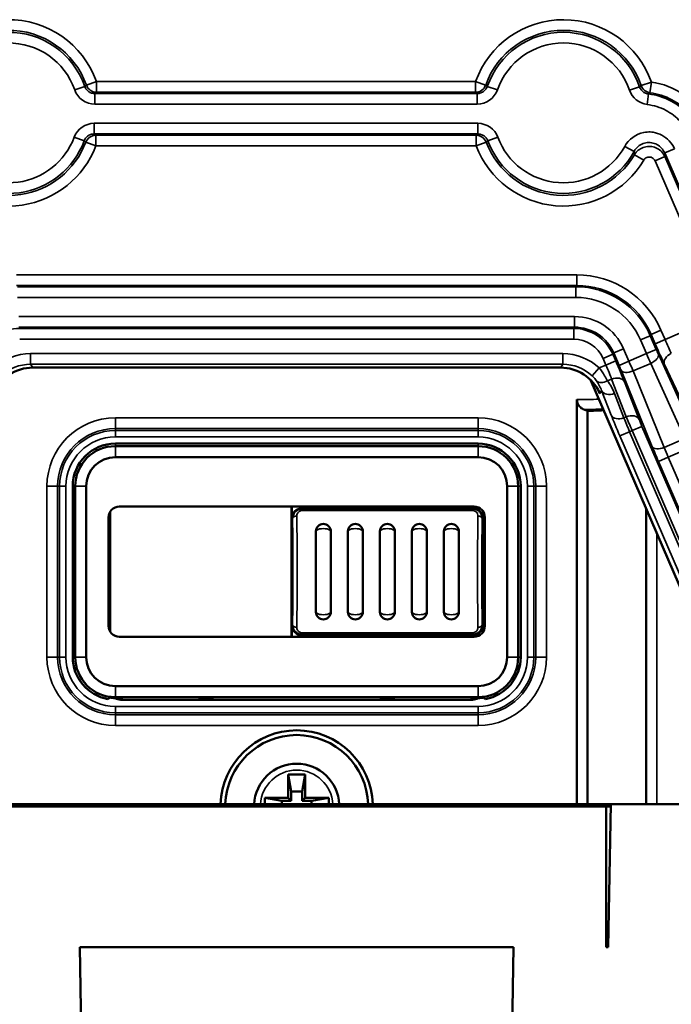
# Model space of a CAD drawing. Header units: millimetres. Extents: x 0 to 4638, y -120 to 1188.
# Tile 34 of 256: x 341 to 371, y 550 to 596. Entities that reach past the tile are written whole.
import ezdxf

# ---------------------------------------------------------------- set-up
doc = ezdxf.new("R2010")
doc.units = ezdxf.units.MM
doc.header["$LTSCALE"] = 2
doc.layers.add('Sichtbar (ISO)', color=7, linetype='Continuous', lineweight=50)
doc.layers.add('Sichtbar schmal (ISO)', color=7, linetype='Continuous', lineweight=35)

msp = doc.modelspace()

# ---------------------------------------------------------------- linework, layer by layer
at = {"layer": 'Sichtbar (ISO)'}
for p, q in [((370.5567, 592.3125), (370.5567, 592.3124)), ((370.5709, 591.8005), (370.5709, 591.8003)), ((370.2822, 589.8703), (370.2822, 589.8631)), ((367.5296, 583.2637), (367.5296, 583.2626)), ((366.2683, 579.5129), (341.5216, 579.5129)), ((367.6659, 578.9431), (376.1197, 559.3471)), ((367.0296, 578.0248), (367.0296, 559.0519)), ((367.5296, 577.4885), (367.5296, 559.0519)), ((362.3947, 575.9519), (345.3947, 575.9519)), ((345.3947, 575.834), (362.3947, 575.834)), ((362.3947, 575.3209), (345.3947, 575.3209)), ((343.3947, 573.9519), (343.3947, 565.9519)), ((343.5125, 565.9519), (343.5125, 573.9519)), ((344.0256, 573.9519), (344.0256, 565.9519)), ((363.7637, 565.9519), (363.7637, 573.9519)), ((364.2768, 573.9519), (364.2768, 565.9519)), ((364.3947, 565.9519), (364.3947, 573.9519)), ((345.1447, 572.7019), (345.1447, 572.7556)), ((345.1447, 567.2019), (345.1447, 572.7019)), ((345.5754, 573.0019), (362.2139, 573.0019)), ((353.6447, 573.0019), (353.6447, 566.9019)), ((353.6709, 573.0019), (353.6709, 572.4519)), ((353.7447, 572.6508), (353.7447, 572.6474)), ((353.7672, 572.6888), (353.7655, 572.6888)), ((353.8447, 572.7846), (353.8447, 572.7842)), ((356.1447, 572.9257), (354.1447, 572.9257)), ((356.1447, 572.9257), (356.1447, 573.0019)), ((360.1447, 573.0019), (360.1447, 572.9257)), ((362.1447, 572.9257), (360.1447, 572.9257)), ((362.6185, 572.4519), (362.6185, 572.7956)), ((362.6447, 567.1481), (362.6447, 572.7556)), ((370.2822, 572.8787), (370.2822, 559.0519)), ((345.0756, 572.502), (345.0756, 572.0252)), ((362.5632, 572.603), (362.5632, 572.607)), ((362.7137, 572.502), (362.7137, 572.0252)), ((345.0756, 572.0252), (345.1447, 571.9561)), ((345.0756, 567.8786), (345.0756, 572.0252)), ((354.7947, 571.8378), (354.7947, 568.0659)), ((355.4947, 568.0659), (355.4947, 571.8378)), ((356.2947, 571.8378), (356.2947, 568.0659)), ((356.9947, 568.0659), (356.9947, 571.8378)), ((357.7947, 571.8378), (357.7947, 568.0659)), ((358.4947, 568.0659), (358.4947, 571.8378)), ((359.2947, 571.8378), (359.2947, 568.0659)), ((359.9947, 568.0659), (359.9947, 571.8378)), ((360.7947, 571.8378), (360.7947, 568.0659)), ((361.4947, 568.0659), (361.4947, 571.8378)), ((362.7137, 572.0252), (362.6447, 571.9561)), ((362.7137, 567.8786), (362.7137, 572.0252)), ((345.0756, 567.8786), (345.1447, 567.9476)), ((345.0756, 567.8786), (345.0756, 567.4017)), ((362.7137, 567.8786), (362.6447, 567.9476)), ((362.7137, 567.8786), (362.7137, 567.4017)), ((345.1447, 567.2019), (345.1447, 567.1481)), ((353.6709, 567.4519), (353.6709, 566.9019)), ((353.7447, 567.2566), (353.7447, 567.2529)), ((353.7655, 567.215), (353.7674, 567.215)), ((353.8447, 567.1198), (353.8447, 567.1191)), ((362.5632, 567.2967), (362.5632, 567.3008)), ((362.6185, 567.1081), (362.6185, 567.4519)), ((345.5754, 566.9019), (362.2139, 566.9019)), ((354.1447, 566.9781), (356.1447, 566.9781)), ((356.1447, 566.9019), (356.1447, 566.9781)), ((360.1447, 566.9781), (360.1447, 566.9019)), ((360.1447, 566.9781), (362.1447, 566.9781)), ((345.3947, 564.5828), (362.3947, 564.5828)), ((362.3947, 564.0697), (345.3947, 564.0697)), ((345.726, 564.0291), (345.3947, 564.0291)), ((345.6487, 563.9519), (362.1406, 563.9519)), ((350.0017, 564.0291), (349.2876, 564.0291)), ((358.5017, 564.0291), (357.7876, 564.0291)), ((362.3947, 564.0291), (362.0634, 564.0291)), ((353.4947, 560.4519), (353.6357, 559.6519)), ((353.4947, 560.4519), (354.2947, 560.4519)), ((353.4947, 559.3519), (353.4947, 560.4519)), ((354.2947, 560.4519), (354.1536, 559.6519)), ((354.2947, 560.4519), (354.2947, 559.3519)), ((352.3947, 559.3519), (353.4947, 559.3519)), ((352.3947, 559.3519), (353.1947, 559.2108)), ((352.3947, 559.0519), (352.3947, 559.3519)), ((353.6357, 559.2108), (353.4947, 559.3519)), ((353.6357, 559.6519), (354.1536, 559.6519)), ((353.6357, 559.2108), (353.6357, 559.6519)), ((354.1536, 559.6519), (354.1536, 559.2108)), ((354.2947, 559.3519), (354.1536, 559.2108)), ((354.2947, 559.3519), (355.3947, 559.3519)), ((355.3947, 559.3519), (354.5947, 559.2108)), ((355.3947, 559.3519), (355.3947, 559.0519)), ((368.6116, 559.0519), (339.1777, 559.0519)), ((339.3947, 558.9519), (368.3947, 558.9519)), ((353.6357, 559.2108), (353.1947, 559.2108)), ((353.1947, 559.2108), (353.1947, 559.0519)), ((354.5947, 559.2108), (354.1536, 559.2108)), ((354.5947, 559.0519), (354.5947, 559.2108)), ((368.3947, 552.3519), (368.3947, 558.9519)), ((368.6099, 558.9519), (368.3947, 558.9519)), ((368.4947, 552.3519), (368.6116, 559.0519)), ((368.6116, 559.0519), (372.3947, 559.0519)), ((343.7249, 552.3519), (343.7947, 548.3519)), ((343.7249, 552.3519), (364.0645, 552.3519)), ((363.9947, 548.3519), (364.0645, 552.3519)), ((368.3947, 552.3519), (368.4947, 552.3519))]:
    msp.add_line(p, q, dxfattribs=at)
for centre, radius, start, end in [((366.895, 591.9519), 3.5261, 358.00393, 358.00477), ((367.3944, 591.4519), 8.2859, 273.64412, 273.70479), ((367.3944, 591.4519), 13.9641, 270.55481, 273.64268), ((345.3947, 573.9519), 2, 90, 180), ((362.3947, 573.9519), 2, 0, 90), ((345.3947, 573.9519), 1.8822, 90, 180), ((362.3947, 573.9519), 1.8822, 0, 90), ((345.3947, 573.9519), 1.3691, 90, 180), ((362.3947, 573.9519), 1.3691, 0, 90), ((345.6447, 572.7019), 0.5, 173.13877, 180), ((354.1447, 572.4519), 0.4738, 90, 180), ((362.1447, 572.4519), 0.4738, 0, 90), ((355.1447, 571.8378), 0.35, 0, 180), ((356.6447, 571.8378), 0.35, 0, 180), ((358.1447, 571.8378), 0.35, 0, 180), ((359.6447, 571.8378), 0.35, 0, 180), ((361.1447, 571.8378), 0.35, 0, 180), ((355.1447, 568.0659), 0.35, 180, 0), ((356.6447, 568.0659), 0.35, 180, 0), ((358.1447, 568.0659), 0.35, 180, 0), ((359.6447, 568.0659), 0.35, 180, 0), ((361.1447, 568.0659), 0.35, 180, 0), ((345.6447, 567.2019), 0.5, 180, 186.86123), ((354.1447, 567.4519), 0.4738, 180, 270), ((362.1447, 567.4519), 0.4738, 270, 0), ((345.3947, 565.9519), 2, 180, 260.04372), ((345.3947, 565.9519), 1.8822, 180, 270), ((345.3947, 565.9519), 1.3691, 180, 270), ((362.3947, 565.9519), 1.3691, 270, 0), ((362.3947, 565.9519), 1.8822, 270, 0), ((362.3947, 565.9519), 2, 279.95628, 0), ((345.3947, 565.9519), 1.9228, 261.97142, 270), ((362.3947, 565.9519), 1.9228, 270, 278.02858), ((353.8947, 558.9519), 3.565, 1.6074, 178.3926), ((353.8947, 558.9519), 3.3462, 1.7125, 178.2875), ((353.8947, 558.9519), 2, 2.86598, 177.13402)]:
    msp.add_arc(centre, radius, start, end, dxfattribs=at)
for centre, major_axis, ratio, start_param, end_param in [((341.5232, 577.5117), (-1.0999, 1.6725), 0.9991277, 5.7018293, 6.8480997), ((366.2667, 577.5117), (1.0999, 1.6725), 0.9991277, 5.7182709, 6.8645413), ((373.2324, 591.4519), (16.0397, 0), 0.9314106, 4.337465, 4.348897), ((345.5758, 572.5017), (-0.3538, 0.3538), 0.999315, 5.4981298, 7.0682409), ((358.1447, 572.8275), (4.25, 0), 0.0261859, 1.6762196, 2.0607537), ((358.1447, 572.944), (-0.5, 0), 0.0261859, 0.4636224, 2.6779703), ((358.1447, 572.8275), (4.25, 0), 0.0261859, 1.080839, 1.4653731), ((362.2136, 572.5017), (-0.3538, -0.3538), 0.999315, 2.3565371, 3.9266482), ((345.5758, 567.402), (0.3538, 0.3538), 0.999315, 2.3565371, 3.9266482), ((362.2136, 567.402), (0.3538, -0.3538), 0.999315, 5.4981298, 7.0682409), ((358.1447, 567.0763), (4.25, 0), 0.0261859, 4.2224317, 4.6069658), ((358.1447, 566.9597), (-0.5, 0), 0.0261859, 3.605215, 5.8195629), ((358.1447, 567.0763), (4.25, 0), 0.0261859, 4.8178122, 5.2023463), ((342.8191, 4440.0743), (0, -3877.0281), 0.0261769, 0.0219721, 0.0227334), ((345.6491, 564.452), (-0.3538, -0.3538), 0.999315, 0.2217009, 0.7850555), ((349.6447, 564.0383), (0.5, 0), 0.0261859, 3.9169902, 5.5077878), ((358.1447, 564.0383), (-0.5, 0), 0.0261859, 0.7753975, 2.3661952), ((362.1403, 564.452), (-0.3538, 0.3538), 0.999315, 2.3565371, 2.9198918), ((364.9702, 4440.0743), (0, -3877.0281), 0.0261769, 6.2604519, 6.2612132)]:
    msp.add_ellipse(centre, major_axis=major_axis, ratio=ratio, start_param=start_param, end_param=end_param, dxfattribs=at)
for points, knots in [([(368.0988, 578.2985), (368.0956, 578.3065), (368.0924, 578.3145), (368.0892, 578.3224), (368.0761, 578.355), (368.0631, 578.3875), (368.05, 578.4201)], [0, 0, 0, 0, 0.08957264, 0.08957264, 0.08957264, 0.45537187, 0.45537187, 0.45537187, 0.45537187]), ([(367.0296, 578.0248), (367.0296, 577.9694), (367.0413, 577.9049), (367.0802, 577.7953), (367.1174, 577.7342), (367.1993, 577.6397), (367.2612, 577.5942), (367.3298, 577.5614), (367.344, 577.5556), (367.3586, 577.5501)], [0.269831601, 0.269831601, 0.269831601, 0.269831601, 0.286477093, 0.286477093, 0.306621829, 0.306621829, 0.331312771, 0.331312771, 0.337341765, 0.337341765, 0.337341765, 0.337341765]), ([(353.6997, 572.4519), (353.6993, 572.5044), (353.7083, 572.5575), (353.7262, 572.607), (353.7296, 572.6166), (353.7334, 572.6261), (353.7375, 572.6354), (353.7615, 572.6899), (353.7975, 572.7408), (353.842, 572.7821), (353.8756, 572.8134), (353.9149, 572.84), (353.9573, 572.8597), (354.0014, 572.8801), (354.05, 572.8937), (354.0989, 572.8987), (354.1141, 572.9003), (354.1294, 572.9011), (354.1447, 572.9011)], [0, 0, 0, 0, 0.230356, 0.230356, 0.230356, 0.2744576, 0.2744576, 0.2744576, 0.5363105, 0.5363105, 0.5363105, 0.7327, 0.7327, 0.7327, 0.9374155, 0.9374155, 0.9374155, 1, 1, 1, 1]), ([(362.1447, 572.9011), (362.1876, 572.9011), (362.231, 572.8947), (362.2719, 572.8825), (362.3117, 572.8706), (362.35, 572.853), (362.3845, 572.8309), (362.4203, 572.8079), (362.4528, 572.7797), (362.4803, 572.7482), (362.5116, 572.7121), (362.5371, 572.6708), (362.5553, 572.6274), (362.5783, 572.5722), (362.5901, 572.5115), (362.5896, 572.4519)], [0, 0, 0, 0, 0.1779711, 0.1779711, 0.1779711, 0.3511188, 0.3511188, 0.3511188, 0.5310626, 0.5310626, 0.5310626, 0.7370031, 0.7370031, 0.7370031, 1, 1, 1, 1]), ([(354.1447, 567.0027), (354.1018, 567.0027), (354.0583, 567.0091), (354.0175, 567.0213), (353.9777, 567.0331), (353.9394, 567.0508), (353.9049, 567.0729), (353.8691, 567.0958), (353.8365, 567.124), (353.8091, 567.1556), (353.7777, 567.1916), (353.7522, 567.2329), (353.7341, 567.2764), (353.7111, 567.3316), (353.6992, 567.3922), (353.6997, 567.4519)], [0, 0, 0, 0, 0.1779711, 0.1779711, 0.1779711, 0.3511188, 0.3511188, 0.3511188, 0.5310626, 0.5310626, 0.5310626, 0.7370031, 0.7370031, 0.7370031, 1, 1, 1, 1]), ([(362.5896, 567.4519), (362.5901, 567.3922), (362.5783, 567.3316), (362.5553, 567.2764), (362.5371, 567.2329), (362.5116, 567.1916), (362.4803, 567.1556), (362.4528, 567.124), (362.4203, 567.0958), (362.3845, 567.0729), (362.35, 567.0508), (362.3117, 567.0331), (362.2719, 567.0213), (362.231, 567.0091), (362.1876, 567.0027), (362.1447, 567.0027)], [0, 0, 0, 0, 0.2629969, 0.2629969, 0.2629969, 0.4689374, 0.4689374, 0.4689374, 0.6488812, 0.6488812, 0.6488812, 0.8220289, 0.8220289, 0.8220289, 1, 1, 1, 1])]:
    msp.add_open_spline(points, degree=3, knots=knots, dxfattribs=at)
at = {"layer": 'Sichtbar schmal (ISO)'}
for p, q in [((344.0377, 592.7518), (344.508, 592.9196)), ((344.508, 592.9196), (362.282, 592.9196)), ((344.508, 592.4199), (344.508, 592.9196)), ((362.7522, 592.7518), (362.282, 592.9196)), ((362.282, 592.4199), (362.282, 592.9196)), ((343.4882, 592.5292), (343.9598, 592.6935)), ((363.3017, 592.5292), (362.8302, 592.6935)), ((369.4945, 592.5112), (369.967, 592.6726)), ((370.0463, 592.7273), (370.5177, 592.892)), ((370.4543, 592.3964), (370.5177, 592.892)), ((344.4321, 592.3586), (362.3579, 592.3586)), ((344.4321, 591.8589), (344.4321, 592.3586)), ((362.282, 592.4199), (344.508, 592.4199)), ((362.3579, 591.8589), (362.3579, 592.3586)), ((370.3239, 591.8421), (370.382, 592.3384)), ((370.7822, 592.2636), (370.7822, 592.2629)), ((362.3579, 591.8589), (344.4321, 591.8589)), ((370.7822, 591.7442), (370.7822, 591.7438)), ((344.4026, 590.9628), (362.3874, 590.9628)), ((344.4026, 590.4631), (344.4026, 590.9628)), ((362.3874, 590.4631), (362.3874, 590.9628)), ((343.9337, 590.1379), (343.4656, 590.3117)), ((362.3874, 590.4631), (344.4026, 590.4631)), ((344.4778, 590.4019), (362.3122, 590.4019)), ((344.4778, 590.4019), (344.4778, 589.9022)), ((362.3122, 590.4019), (362.3122, 589.9022)), ((362.8562, 590.1379), (363.3243, 590.3117)), ((344.011, 590.0794), (344.4778, 589.9022)), ((362.3122, 589.9022), (344.4778, 589.9022)), ((362.779, 590.0794), (362.3122, 589.9022)), ((369.7074, 589.6415), (369.2692, 589.881)), ((370.7822, 589.7932), (370.7822, 589.7875)), ((371.1426, 589.5728), (371.6015, 589.7708)), ((369.7278, 589.4894), (370.1581, 589.236)), ((371.1504, 589.4002), (370.6916, 589.2023)), ((374.4271, 581.9595), (371.1426, 589.5728)), ((371.1504, 589.4002), (374.2699, 582.1691)), ((373.8111, 581.9711), (370.6916, 589.2023)), ((340.767, 583.8643), (367.0229, 583.8643)), ((367.0229, 583.3646), (367.0229, 583.8643)), ((367.0229, 583.3646), (340.767, 583.3646)), ((340.8073, 583.3033), (366.9826, 583.3033)), ((366.9826, 583.3033), (367.0229, 583.3646)), ((366.9826, 582.8036), (366.9826, 583.3033)), ((366.9826, 582.8036), (340.8073, 582.8036)), ((340.8708, 581.9075), (366.9191, 581.9075)), ((366.9191, 581.9075), (366.9191, 581.4078)), ((371.1595, 580.8272), (373.8111, 581.9711)), ((366.9191, 581.4078), (340.8708, 581.4078)), ((366.9191, 581.4078), (366.8788, 581.3466)), ((340.9112, 581.3466), (366.8788, 581.3466)), ((366.8788, 580.8469), (366.8788, 581.3466)), ((370.4696, 581.01), (370.0108, 580.812)), ((370.4696, 581.01), (370.51, 581.0713)), ((370.4696, 581.01), (370.7452, 580.3711)), ((370.51, 581.0713), (370.9688, 581.2692)), ((370.7006, 580.6293), (370.51, 581.0713)), ((370.9688, 581.2692), (371.1595, 580.8272)), ((366.8788, 580.8469), (340.9112, 580.8469)), ((370.2864, 580.1732), (370.0108, 580.812)), ((370.7006, 580.6293), (371.1595, 580.8272)), ((366.3721, 580.1703), (341.4179, 580.1703)), ((341.4179, 579.6706), (341.4179, 580.1703)), ((366.3721, 579.6706), (366.3721, 580.1703)), ((368.2553, 579.9416), (368.7141, 580.1395)), ((368.7141, 580.1395), (368.7544, 580.2008)), ((368.7141, 580.1395), (368.8477, 579.8299)), ((369.2132, 580.3988), (368.7544, 580.2008)), ((369.0048, 579.6203), (368.7544, 580.2008)), ((369.2132, 580.3988), (369.4636, 579.8182)), ((370.2864, 580.1732), (369.4636, 579.8182)), ((370.7452, 580.3711), (370.2864, 580.1732)), ((370.8464, 580.1425), (372.4494, 576.6236)), ((341.4179, 579.6706), (366.3721, 579.6706)), ((341.5216, 579.5129), (341.4179, 579.6706)), ((366.3721, 579.6706), (366.2683, 579.5129)), ((368.0776, 579.4977), (368.3888, 579.6319)), ((368.3888, 579.6319), (368.2553, 579.9416)), ((368.3888, 579.6319), (368.8477, 579.8299)), ((369.4636, 579.8182), (369.0048, 579.6203)), ((369.6595, 579.3582), (370.4866, 579.715)), ((372.0896, 576.1961), (370.4866, 579.715)), ((371.9459, 577.9484), (371.1349, 579.6614)), ((368.0776, 579.4977), (367.7366, 579.1326)), ((370.5615, 575.8092), (369.1017, 579.3898)), ((369.6595, 579.3582), (371.1194, 575.7775)), ((368.6548, 578.9766), (368.466, 578.8951)), ((369.3444, 577.2111), (368.6548, 578.9766)), ((369.2537, 578.8499), (369.9433, 577.0844)), ((368.0988, 578.2985), (368.1887, 578.4352)), ((368.1887, 578.4352), (368.6358, 577.2905)), ((369.2347, 577.1638), (368.7876, 578.3085)), ((345.3947, 577.1578), (362.3947, 577.1578)), ((345.3947, 576.6585), (345.3947, 577.1578)), ((362.3947, 577.1578), (362.3947, 576.6585)), ((369.2347, 577.1638), (369.3444, 577.2111)), ((345.3947, 576.6585), (345.3947, 576.5672)), ((362.3947, 576.6585), (345.3947, 576.6585)), ((345.3947, 576.5672), (362.3947, 576.5672)), ((345.3947, 576.5672), (345.3947, 576.2676)), ((362.3947, 576.6585), (362.3947, 576.5672)), ((362.3947, 576.2676), (362.3947, 576.5672)), ((369.5007, 576.5084), (369.0419, 576.3105)), ((369.0419, 576.3105), (376.4552, 559.1265)), ((369.6198, 576.5598), (369.5007, 576.5084)), ((376.914, 559.3245), (369.5007, 576.5084)), ((369.6198, 576.5598), (370.0787, 576.7578)), ((380.3226, 551.7508), (369.6198, 576.5598)), ((370.0787, 576.7578), (380.7814, 551.9487)), ((362.3947, 576.2676), (345.3947, 576.2676)), ((345.3947, 575.9519), (345.3947, 575.834)), ((362.3947, 575.834), (362.3947, 575.9519)), ((371.1194, 575.7775), (372.0896, 576.1961)), ((345.3947, 575.3209), (345.3947, 575.834)), ((362.3947, 575.3209), (362.3947, 575.834)), ((372.2941, 575.7398), (371.311, 575.3157)), ((371.311, 575.3157), (370.8522, 575.1177)), ((380.9332, 551.7499), (370.8522, 575.1177)), ((371.311, 575.3157), (380.0714, 555.0091)), ((342.1888, 565.9519), (342.1888, 573.9519)), ((342.6881, 573.9519), (342.1888, 573.9519)), ((342.7794, 573.9519), (342.6881, 573.9519)), ((342.6881, 573.9519), (342.6881, 565.9519)), ((342.7794, 565.9519), (342.7794, 573.9519)), ((342.7794, 573.9519), (343.079, 573.9519)), ((343.079, 573.9519), (343.079, 565.9519)), ((343.5125, 573.9519), (343.3947, 573.9519)), ((344.0256, 573.9519), (343.5125, 573.9519)), ((364.2768, 573.9519), (363.7637, 573.9519)), ((364.3947, 573.9519), (364.2768, 573.9519)), ((364.7104, 565.9519), (364.7104, 573.9519)), ((364.7104, 573.9519), (365.01, 573.9519)), ((365.01, 573.9519), (365.1013, 573.9519)), ((365.01, 573.9519), (365.01, 565.9519)), ((365.1013, 565.9519), (365.1013, 573.9519)), ((365.6006, 573.9519), (365.1013, 573.9519)), ((365.6006, 573.9519), (365.6006, 565.9519)), ((354.1447, 572.9257), (354.1447, 572.9011)), ((354.1447, 572.8157), (354.1447, 572.9011)), ((354.1447, 572.9011), (362.1447, 572.9011)), ((362.1447, 572.8157), (354.1447, 572.8157)), ((362.1447, 572.9011), (362.1447, 572.9257)), ((362.1447, 572.8157), (362.1447, 572.9011)), ((353.6997, 572.4519), (353.6709, 572.4519)), ((362.6185, 572.4519), (362.5896, 572.4519)), ((370.7822, 571.7197), (370.7822, 559.0519)), ((353.6709, 567.4519), (353.6997, 567.4519)), ((354.1447, 567.0027), (354.1447, 567.0881)), ((354.1447, 567.0881), (362.1447, 567.0881)), ((362.1447, 567.0027), (362.1447, 567.0881)), ((362.5896, 567.4519), (362.6185, 567.4519)), ((362.1447, 567.0027), (354.1447, 567.0027)), ((354.1447, 567.0027), (354.1447, 566.9781)), ((362.1447, 566.9781), (362.1447, 567.0027)), ((342.6881, 565.9519), (342.1888, 565.9519)), ((342.7794, 565.9519), (342.6881, 565.9519)), ((342.7794, 565.9519), (343.079, 565.9519)), ((343.3947, 565.9519), (343.5125, 565.9519)), ((344.0256, 565.9519), (343.5125, 565.9519)), ((364.2768, 565.9519), (363.7637, 565.9519)), ((364.2768, 565.9519), (364.3947, 565.9519)), ((364.7104, 565.9519), (365.01, 565.9519)), ((365.01, 565.9519), (365.1013, 565.9519)), ((365.6006, 565.9519), (365.1013, 565.9519)), ((345.3947, 564.0697), (345.3947, 564.5828)), ((362.3947, 564.0697), (362.3947, 564.5828)), ((345.3947, 564.0697), (345.3947, 564.0291)), ((345.726, 564.0291), (345.6487, 563.9519)), ((362.1406, 563.9519), (362.0634, 564.0291)), ((362.3947, 564.0291), (362.3947, 564.0697)), ((345.3947, 563.6362), (362.3947, 563.6362)), ((345.3947, 563.3366), (345.3947, 563.6362)), ((362.3947, 563.6362), (362.3947, 563.3366)), ((345.3947, 563.2453), (345.3947, 563.3366)), ((362.3947, 563.3366), (345.3947, 563.3366)), ((345.3947, 563.2453), (362.3947, 563.2453)), ((345.3947, 563.2453), (345.3947, 562.746)), ((362.3947, 563.2453), (362.3947, 563.3366)), ((362.3947, 562.746), (362.3947, 563.2453)), ((362.3947, 562.746), (345.3947, 562.746))]:
    msp.add_line(p, q, dxfattribs=at)
for centre, radius, start, end in [((340.395, 591.4519), 4.367, 19.63894, 162.33797), ((366.395, 591.4519), 4.367, 19.25485, 160.36106), ((340.395, 591.4519), 3.8677, 19.63894, 162.33797), ((340.395, 591.4519), 3.7748, 19.20294, 162.76144), ((366.395, 591.4519), 3.8677, 19.25485, 160.36106), ((366.395, 591.4519), 3.7748, 18.86856, 160.79706), ((340.395, 591.4519), 3.2755, 19.20294, 162.76144), ((366.395, 591.4519), 3.2755, 18.86856, 160.79706), ((340.395, 591.4519), 3.2755, 215.72118, 339.62897), ((366.395, 591.4519), 3.2755, 200.37103, 331.34211), ((340.395, 591.4519), 4.367, 217.38431, 339.21473), ((340.395, 591.4519), 3.8677, 217.38431, 339.21473), ((340.395, 591.4519), 3.7748, 215.72118, 339.62897), ((366.395, 591.4519), 4.367, 200.78527, 329.50911), ((366.395, 591.4519), 3.8677, 200.78527, 329.50911), ((366.395, 591.4519), 3.7748, 200.37103, 331.34211), ((367.3944, 591.4519), 8.3482, 274.81141, 274.87645), ((367.3944, 591.4519), 8.818, 279.94261, 280.00645), ((367.3944, 591.4519), 8.818, 273.73795, 273.73818), ((367.3944, 591.4519), 13.432, 268.44378, 272.82823), ((367.3944, 591.4519), 13.9018, 269.85248, 273.55084), ((345.3947, 573.9519), 3.2059, 90, 180), ((362.3947, 573.9519), 3.2059, 0, 90), ((345.3947, 573.9519), 2.7066, 90, 180), ((345.3947, 573.9519), 2.6153, 90, 180), ((362.3947, 573.9519), 2.7066, 0, 90), ((362.3947, 573.9519), 2.6153, 0, 90), ((345.3947, 573.9519), 2.3157, 90, 180), ((362.3947, 573.9519), 2.3157, 0, 90), ((345.3947, 565.9519), 3.2059, 180, 270), ((345.3947, 565.9519), 2.7066, 180, 270), ((345.3947, 565.9519), 2.6153, 180, 270), ((345.3947, 565.9519), 2.3157, 180, 270), ((362.3947, 565.9519), 3.2059, 270, 0), ((362.3947, 565.9519), 2.3157, 270, 0), ((362.3947, 565.9519), 2.6153, 270, 0), ((362.3947, 565.9519), 2.7066, 270, 0), ((353.8947, 558.9519), 1.7, 3.37229, 176.62771)]:
    msp.add_arc(centre, radius, start, end, dxfattribs=at)
for centre, major_axis, ratio, start_param, end_param in [((344.508, 592.9196), (-0.3144, 0.3888), 0.9984614, 1.2340383, 2.4608371), ((362.282, 592.9196), (-0.3144, -0.3888), 0.9984614, 0.6807556, 1.9075543), ((370.5177, 592.892), (-0.2977, 0.4017), 0.9984971, 1.2695213, 2.3757504), ((344.4778, 589.9022), (0.3161, 0.3874), 0.9984778, 0.6850973, 1.8919193), ((362.3122, 589.9022), (0.3161, -0.3874), 0.9984778, 1.2496734, 2.4564954), ((-39.7724, 1188.8741), (408.9136, -602.3278), 0.0386505, 0.0760717, 0.0785152), ((157.3777, 1080.662), (213.086, -493.9351), 0.0348995, 0.0901118, 0.0933898), ((367.0195, 579.5617), (-2.3649, -3.5958), 0.9991277, 2.5602367, 3.7229487), ((366.98, 579.5016), (-2.0894, -3.1769), 0.999357, 2.5602367, 3.7229487), ((367.0195, 579.5617), (-2.0904, -3.1784), 0.9988985, 2.5602367, 3.7229487), ((366.98, 579.5016), (-1.8149, -2.7596), 0.9991277, 2.5602367, 3.7229487), ((366.9171, 579.406), (1.3749, 2.0906), 0.9991277, 5.7018293, 6.8645413), ((366.9171, 579.406), (1.1004, 1.6732), 0.9986923, 5.7018293, 6.8645413), ((340.9124, 579.346), (-1.0995, 1.6717), 0.9995635, 5.7018293, 6.8645413), ((366.8776, 579.346), (1.0995, 1.6717), 0.9995635, 5.7018293, 6.8645413), ((366.8776, 579.346), (0.825, 1.2543), 0.9991277, 5.7018293, 6.8645413), ((370.7487, 580.65), (-0.5942, 1.3773), 0.0349208, 1.5707963, 2.3561945), ((371.2075, 580.8479), (0.3961, -0.9182), 0.0523812, 4.712389, 5.4977871), ((341.4199, 577.6688), (-1.3749, 2.0906), 0.9991277, 5.7018293, 6.452675), ((366.3701, 577.6688), (1.3749, 2.0906), 0.9991277, 6.1136956, 6.8645413), ((370.3025, 580.1801), (0.3961, -0.9182), 0.0174604, 4.712389, 5.2359878), ((370.3876, 579.9446), (0.455, 0.2073), 0.4999238, 4.7023101, 6.242878), ((370.7613, 580.378), (-0.1981, 0.4591), 0.0349208, 1.5707963, 2.0943951), ((371.5937, 579.8594), (-0.4519, -0.214), 0.7068913, 4.6877088, 6.233825), ((341.4199, 577.6688), (-1.1004, 1.6732), 0.9986923, 5.7018293, 6.452675), ((366.3701, 577.6688), (1.1004, 1.6732), 0.9986923, 6.1136956, 6.8645413), ((368.3407, 579.6112), (0.3961, -0.9182), 0.0523812, 0.7853982, 1.5707963), ((368.7996, 579.8091), (-0.5942, 1.3773), 0.0349208, 3.9269908, 4.712389), ((368.9888, 579.6134), (-0.1981, 0.4591), 0.0349208, 4.1887902, 4.712389), ((369.4476, 579.8113), (0.3961, -0.9182), 0.0174604, 1.0471976, 1.5707963), ((368.7949, 578.652), (0.4657, 0.1819), 0.7068913, 0.0493604, 1.5954765), ((369.5605, 579.5878), (-0.463, -0.1888), 0.4999238, 0.0403073, 1.5808752), ((368.3259, 579.2198), (-0.4034, -0.2954), 0.6980486, 0.0554226, 1.4125798), ((366.3514, 577.6404), (0.2259, 2.0732), 0.9480024, 5.2065984, 5.4698709), ((366.4914, 577.3157), (-0.2701, -2.5708), 0.9581466, 2.0655165, 2.328789), ((367.1592, 577.9064), (-0.1943, 1.6698), 0.590439, 4.88027, 4.9033261), ((368.6475, 578.6332), (-0.4657, -0.1819), 0.7068913, 0.0493604, 1.5954765), ((369.0947, 577.4884), (-0.4657, -0.1819), 0.7068913, 0.0493604, 1.5954765), ((369.09, 576.3313), (-0.5942, 1.3773), 0.0349208, 0.7853982, 1.5707963), ((369.4845, 576.8865), (0.4657, 0.1819), 0.7068913, 0.0493604, 1.5954765), ((369.5488, 576.5292), (0.3961, -0.9182), 0.0523812, 3.9269908, 4.712389), ((369.6359, 576.5668), (0.3961, -0.9182), 0.0174604, 3.9269908, 4.712389), ((370.0947, 576.7647), (-0.1981, 0.4591), 0.0349208, 0.7853982, 1.5707963), ((370.9003, 575.1385), (-0.5942, 1.3773), 0.0349208, 1.0471976, 1.5707963), ((371.0203, 576.0071), (-0.463, -0.1888), 0.4999238, 0.0403073, 1.5808752), ((371.3591, 575.3364), (0.3961, -0.9182), 0.0523812, 4.1887902, 4.712389), ((353.8997, 572.4519), (-0.2, -0.0032), 0.5207849, 4.7040688, 6.2525171), ((353.5924, 569.9519), (0, 4.8), 0.0261859, 4.1645621, 5.2602158), ((353.7924, 569.9519), (0, -5), 0.0251385, 1.0229695, 2.1186232), ((362.497, 569.9519), (0, -5), 0.0251385, 4.1645621, 5.2602158), ((362.3897, 572.4519), (0.2, -0.0032), 0.5207849, 0.0306682, 1.5791165), ((362.6969, 569.9519), (0, 4.8), 0.0261859, 1.0229695, 2.1186232), ((355.1447, 571.8378), (0.35, 0), 0.3771913, 0, 3.1415927), ((356.6447, 571.8378), (0.35, 0), 0.3771913, 0, 3.1415927), ((358.1447, 571.8378), (0.35, 0), 0.3771913, 0, 3.1415927), ((359.6447, 571.8378), (0.35, 0), 0.3771913, 0, 3.1415927), ((361.1447, 571.8378), (0.35, 0), 0.3771913, 0, 3.1415927), ((355.1447, 568.0659), (-0.35, 0), 0.3771913, 0, 3.1415927), ((356.6447, 568.0659), (-0.35, 0), 0.3771913, 0, 3.1415927), ((358.1447, 568.0659), (-0.35, 0), 0.3771913, 0, 3.1415927), ((359.6447, 568.0659), (-0.35, 0), 0.3771913, 0, 3.1415927), ((361.1447, 568.0659), (-0.35, 0), 0.3771913, 0, 3.1415927), ((353.8997, 567.4519), (-0.2, 0.0032), 0.5207849, 0.0306682, 1.5791165), ((362.3897, 567.4519), (0.2, 0.0032), 0.5207849, 4.7040688, 6.2525171)]:
    msp.add_ellipse(centre, major_axis=major_axis, ratio=ratio, start_param=start_param, end_param=end_param, dxfattribs=at)
for points in [[(344.4321, 591.8589), (344.0195, 591.8589), (343.6228, 592.1428), (343.4882, 592.5292)], [(343.9598, 592.6935), (343.9858, 592.7129), (344.0118, 592.7323), (344.0377, 592.7518)], [(363.3017, 592.5292), (363.166, 592.1396), (362.7671, 591.8589), (362.3579, 591.8589)], [(370.3239, 591.8421), (369.9491, 591.886), (369.615, 592.1586), (369.4945, 592.5112)], [(369.967, 592.6726), (369.9935, 592.6908), (370.0199, 592.7091), (370.0463, 592.7273)], [(344.508, 592.4199), (344.4827, 592.3995), (344.4574, 592.379), (344.4321, 592.3586)], [(362.3579, 592.3586), (362.3325, 592.379), (362.3072, 592.3995), (362.282, 592.4199)], [(370.4543, 592.3964), (370.4302, 592.377), (370.4061, 592.3577), (370.382, 592.3384)], [(343.4656, 590.3117), (343.607, 590.6924), (344.0001, 590.9628), (344.4026, 590.9628)], [(362.3874, 590.9628), (362.7935, 590.9628), (363.1842, 590.689), (363.3243, 590.3117)], [(344.4026, 590.4631), (344.4277, 590.4427), (344.4527, 590.4223), (344.4778, 590.4019)], [(362.3122, 590.4019), (362.3372, 590.4223), (362.3623, 590.4427), (362.3874, 590.4631)], [(344.011, 590.0794), (343.9853, 590.0989), (343.9595, 590.1184), (343.9337, 590.1379)], [(362.8562, 590.1379), (362.8304, 590.1184), (362.8047, 590.0989), (362.779, 590.0794)]]:
    msp.add_open_spline(points, degree=3, dxfattribs=at)
for points, knots in [([(343.9598, 592.6935), (343.9781, 592.6407), (344.0058, 592.5903), (344.0406, 592.5466), (344.0755, 592.5029), (344.1183, 592.4646), (344.1657, 592.4349), (344.2131, 592.4052), (344.2662, 592.3833), (344.3208, 592.371), (344.3572, 592.3627), (344.3947, 592.3586), (344.4321, 592.3586)], [0, 0, 0, 0, 0.2729439, 0.2729439, 0.2729439, 0.5458848, 0.5458848, 0.5458848, 0.8190706, 0.8190706, 0.8190706, 1, 1, 1, 1]), ([(362.3579, 592.3586), (362.4139, 592.3585), (362.4707, 592.3681), (362.5237, 592.3866), (362.5765, 592.405), (362.6269, 592.4329), (362.6707, 592.4678), (362.7144, 592.5028), (362.7526, 592.5457), (362.7822, 592.5932), (362.8018, 592.6246), (362.818, 592.6585), (362.8302, 592.6935)], [0, 0, 0, 0, 0.2738601, 0.2738601, 0.2738601, 0.5473755, 0.5473755, 0.5473755, 0.8204469, 0.8204469, 0.8204469, 1, 1, 1, 1]), ([(362.7522, 592.7518), (362.7599, 592.746), (362.7676, 592.7403), (362.7753, 592.7345), (362.7936, 592.7208), (362.8119, 592.7071), (362.8302, 592.6935)], [0, 0, 0, 0, 0.2960301, 0.2960301, 0.2960301, 1, 1, 1, 1]), ([(369.967, 592.6726), (369.985, 592.6198), (370.0124, 592.5692), (370.047, 592.5253), (370.0815, 592.4814), (370.1242, 592.4429), (370.1714, 592.4129), (370.2186, 592.3829), (370.2717, 592.3607), (370.3261, 592.348), (370.3445, 592.3438), (370.3632, 592.3405), (370.382, 592.3384)], [0, 0, 0, 0, 0.2998181, 0.2998181, 0.2998181, 0.5996634, 0.5996634, 0.5996634, 0.8998199, 0.8998199, 0.8998199, 1, 1, 1, 1]), ([(370.5177, 592.892), (371.5911, 592.7546), (372.5929, 592.0785), (373.127, 591.1275), (373.1853, 591.0236), (373.2382, 590.9168), (373.2851, 590.808)], [0, 0, 0, 0, 0.9015021, 0.9015021, 0.9015021, 1, 1, 1, 1]), ([(370.382, 592.3384), (370.7493, 592.2953), (371.1145, 592.1813), (371.441, 592.0077), (371.7373, 591.8501), (372.0104, 591.6392), (372.2379, 591.3924), (372.4653, 591.1457), (372.6533, 590.8563), (372.7862, 590.5482)], [0, 0, 0, 0, 0.3559628, 0.3559628, 0.3559628, 0.6779917, 0.6779917, 0.6779917, 1, 1, 1, 1]), ([(372.8263, 590.6101), (372.6933, 590.9183), (372.5054, 591.2078), (372.2779, 591.4547), (372.0505, 591.7015), (371.7772, 591.9124), (371.4808, 592.07), (371.1638, 592.2385), (370.8104, 592.3508), (370.4543, 592.3964)], [0, 0, 0, 0, 0.3255188, 0.3255188, 0.3255188, 0.6510481, 0.6510481, 0.6510481, 1, 1, 1, 1]), ([(372.3274, 590.3503), (372.2166, 590.607), (372.06, 590.8482), (371.8705, 591.0539), (371.681, 591.2595), (371.4533, 591.4353), (371.2064, 591.5666), (370.9343, 591.7113), (370.63, 591.8063), (370.3239, 591.8421)], [0, 0, 0, 0, 0.3220151, 0.3220151, 0.3220151, 0.6440376, 0.6440376, 0.6440376, 1, 1, 1, 1]), ([(344.4026, 590.4631), (344.3465, 590.4632), (344.2897, 590.4537), (344.2368, 590.4352), (344.1839, 590.4167), (344.1335, 590.3889), (344.0898, 590.3539), (344.0461, 590.319), (344.0078, 590.276), (343.9782, 590.2286), (343.9604, 590.2), (343.9454, 590.1695), (343.9337, 590.1379)], [0, 0, 0, 0, 0.2784523, 0.2784523, 0.2784523, 0.5565595, 0.5565595, 0.5565595, 0.8342247, 0.8342247, 0.8342247, 1, 1, 1, 1]), ([(362.8562, 590.1379), (362.8368, 590.1903), (362.8081, 590.2401), (362.7724, 590.2831), (362.7367, 590.3261), (362.693, 590.3635), (362.6451, 590.3922), (362.5971, 590.4209), (362.5435, 590.4417), (362.4887, 590.453), (362.4554, 590.4598), (362.4213, 590.4632), (362.3874, 590.4631)], [0, 0, 0, 0, 0.2775328, 0.2775328, 0.2775328, 0.5550749, 0.5550749, 0.5550749, 0.832883, 0.832883, 0.832883, 1, 1, 1, 1]), ([(369.2692, 589.881), (369.4529, 590.2171), (369.7937, 590.4587), (370.1654, 590.5333), (370.265, 590.5532), (370.3678, 590.5613), (370.4702, 590.5563), (370.5139, 590.5542), (370.5573, 590.5497), (370.6002, 590.543), (370.7441, 590.5207), (370.8855, 590.4719), (371.0135, 590.4031), (371.2702, 590.2651), (371.4856, 590.0393), (371.6015, 589.7708)], [0, 0, 0, 0, 0.3942563, 0.3942563, 0.3942563, 0.4998517, 0.4998517, 0.4998517, 0.5449293, 0.5449293, 0.5449293, 0.6962739, 0.6962739, 0.6962739, 1, 1, 1, 1]), ([(371.1426, 589.5728), (371.107, 589.6559), (371.0567, 589.734), (370.9956, 589.8007), (370.9347, 589.8673), (370.8615, 589.9242), (370.7819, 589.9668), (370.7027, 590.0091), (370.6151, 590.0382), (370.5264, 590.0517), (370.4381, 590.065), (370.3462, 590.0632), (370.2586, 590.0464), (370.171, 590.0295), (370.0852, 589.9973), (370.0082, 589.9523), (369.9309, 589.9072), (369.8605, 589.8482), (369.8025, 589.7801), (369.7661, 589.7375), (369.7341, 589.6908), (369.7074, 589.6415)], [0, 0, 0, 0, 0.1523502, 0.1523502, 0.1523502, 0.3043498, 0.3043498, 0.3043498, 0.4554638, 0.4554638, 0.4554638, 0.6057526, 0.6057526, 0.6057526, 0.7558354, 0.7558354, 0.7558354, 0.9064164, 0.9064164, 0.9064164, 1, 1, 1, 1]), ([(369.7278, 589.4894), (369.7518, 589.5299), (369.7796, 589.5685), (369.8104, 589.6042), (369.8686, 589.6716), (369.9391, 589.73), (370.0163, 589.7745), (370.0934, 589.819), (370.1793, 589.8508), (370.2668, 589.8675), (370.3545, 589.8842), (370.4463, 589.886), (370.5346, 589.8728), (370.6232, 589.8596), (370.7108, 589.8309), (370.79, 589.7891), (370.8694, 589.7472), (370.9426, 589.691), (371.0036, 589.6252), (371.0644, 589.5595), (371.1148, 589.4824), (371.1504, 589.4002)], [0, 0, 0, 0, 0.0800842, 0.0800842, 0.0800842, 0.2328431, 0.2328431, 0.2328431, 0.3855774, 0.3855774, 0.3855774, 0.5386519, 0.5386519, 0.5386519, 0.6922847, 0.6922847, 0.6922847, 0.8462579, 0.8462579, 0.8462579, 1, 1, 1, 1]), ([(370.6916, 589.2023), (370.6782, 589.2332), (370.6594, 589.2624), (370.6365, 589.2872), (370.6136, 589.312), (370.5862, 589.3332), (370.5564, 589.349), (370.5267, 589.3648), (370.4938, 589.3756), (370.4606, 589.3806), (370.4275, 589.3856), (370.3931, 589.3849), (370.3602, 589.3786), (370.3273, 589.3723), (370.2951, 589.3603), (370.2662, 589.3435), (370.2373, 589.3267), (370.2108, 589.3048), (370.1889, 589.2793), (370.1775, 589.2659), (370.1671, 589.2513), (370.1581, 589.236)], [0, 0, 0, 0, 0.1539946, 0.1539946, 0.1539946, 0.3080238, 0.3080238, 0.3080238, 0.4615399, 0.4615399, 0.4615399, 0.6144251, 0.6144251, 0.6144251, 0.7670286, 0.7670286, 0.7670286, 0.9198189, 0.9198189, 0.9198189, 1, 1, 1, 1]), ([(367.7366, 579.1326), (367.7506, 579.1196), (367.7644, 579.1062), (367.7777, 579.0928), (367.8098, 579.0606), (367.8401, 579.0275), (367.8657, 578.9972), (367.8932, 578.9648), (367.9164, 578.9346), (367.9345, 578.9092)], [0, 0, 0, 0, 0.1653577, 0.1653577, 0.1653577, 0.5691656, 0.5691656, 0.5691656, 1, 1, 1, 1]), ([(368.466, 578.8951), (368.4269, 578.9633), (368.3789, 579.0432), (368.3258, 579.1277), (368.2526, 579.2441), (368.1676, 579.3723), (368.0776, 579.4977)], [0, 0, 0, 0, 0.4206265, 0.4206265, 0.4206265, 1, 1, 1, 1]), ([(354.1447, 572.8157), (354.1362, 572.8157), (354.1277, 572.8153), (354.1194, 572.8144), (354.0917, 572.8116), (354.0645, 572.8038), (354.0405, 572.792), (354.0164, 572.7801), (353.995, 572.7641), (353.977, 572.7464), (353.9519, 572.7217), (353.9326, 572.6922), (353.9198, 572.6614), (353.9059, 572.6281), (353.8991, 572.592), (353.8997, 572.556)], [0, 0, 0, 0, 0.0574225, 0.0574225, 0.0574225, 0.2485265, 0.2485265, 0.2485265, 0.4405607, 0.4405607, 0.4405607, 0.7093028, 0.7093028, 0.7093028, 1, 1, 1, 1]), ([(362.3897, 572.556), (362.3902, 572.5903), (362.384, 572.6248), (362.3714, 572.6569), (362.3617, 572.6815), (362.3479, 572.7053), (362.3304, 572.7266), (362.3156, 572.7445), (362.2979, 572.761), (362.2778, 572.7749), (362.2592, 572.7877), (362.238, 572.7982), (362.2154, 572.8052), (362.193, 572.8122), (362.1686, 572.8157), (362.1447, 572.8157)], [0, 0, 0, 0, 0.2772468, 0.2772468, 0.2772468, 0.4903665, 0.4903665, 0.4903665, 0.6697265, 0.6697265, 0.6697265, 0.8351225, 0.8351225, 0.8351225, 1, 1, 1, 1]), ([(353.8997, 567.3477), (353.8991, 567.3134), (353.9053, 567.279), (353.9179, 567.2469), (353.9277, 567.2222), (353.9414, 567.1984), (353.959, 567.1771), (353.9738, 567.1592), (353.9915, 567.1427), (354.0116, 567.1289), (354.0301, 567.1161), (354.0514, 567.1055), (354.0739, 567.0985), (354.0964, 567.0916), (354.1207, 567.0881), (354.1447, 567.0881)], [0, 0, 0, 0, 0.2772468, 0.2772468, 0.2772468, 0.4903665, 0.4903665, 0.4903665, 0.6697265, 0.6697265, 0.6697265, 0.8351225, 0.8351225, 0.8351225, 1, 1, 1, 1]), ([(362.1447, 567.0881), (362.1686, 567.0881), (362.193, 567.0916), (362.2154, 567.0985), (362.238, 567.1055), (362.2592, 567.1161), (362.2778, 567.1289), (362.2979, 567.1427), (362.3156, 567.1592), (362.3304, 567.1771), (362.3479, 567.1984), (362.3617, 567.2222), (362.3714, 567.2469), (362.384, 567.279), (362.3902, 567.3134), (362.3897, 567.3477)], [0, 0, 0, 0, 0.1648775, 0.1648775, 0.1648775, 0.3302735, 0.3302735, 0.3302735, 0.5096335, 0.5096335, 0.5096335, 0.7227532, 0.7227532, 0.7227532, 1, 1, 1, 1])]:
    msp.add_open_spline(points, degree=3, knots=knots, dxfattribs=at)

doc.saveas('drawing.dxf')
